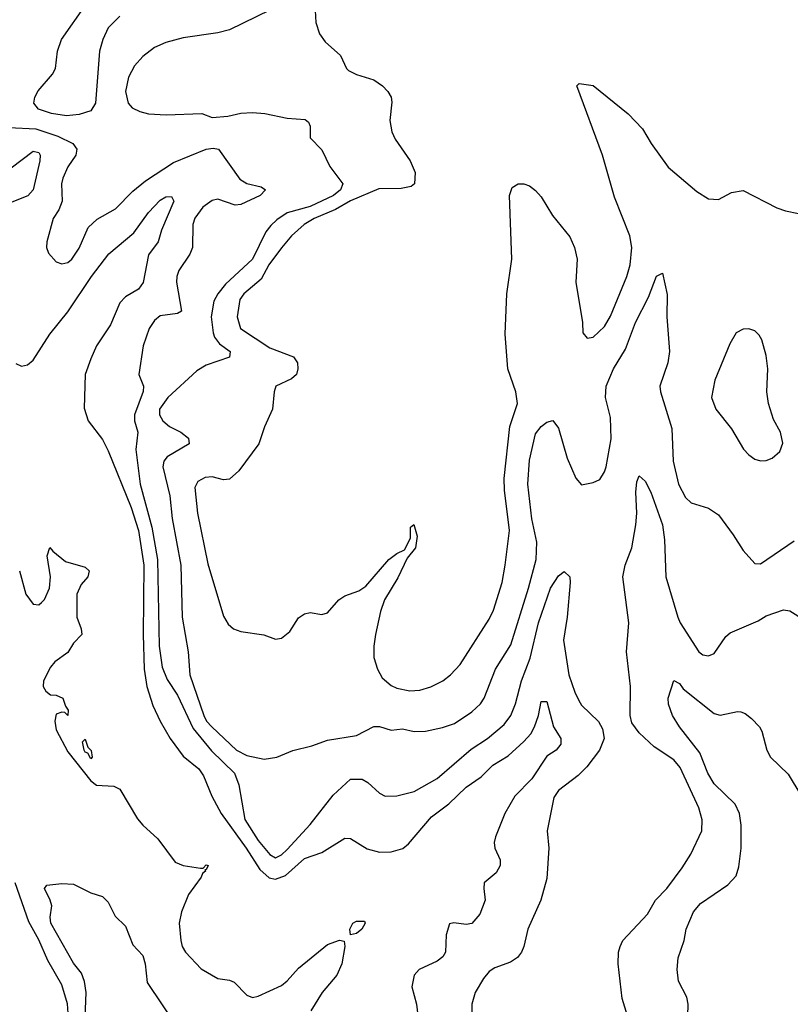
# Model space of a CAD drawing. Header units: inches. Extents: x 1678809 to 1859548, y 384609 to 522868.
# Tile 60 of 256: x 1756023 to 1758693, y 430490 to 433899. Entities that reach past the tile are written whole.
import ezdxf

# ---------------------------------------------------------------- set-up
doc = ezdxf.new("R2010")
doc.units = ezdxf.units.IN
doc.header["$MEASUREMENT"] = 0
doc.layers.add('B7453', color=7, linetype='Continuous')

msp = doc.modelspace()

# ---------------------------------------------------------------- linework, layer by layer
at = {"layer": 'B7453', "color": 5}
for points, elevation in [([(1756370, 433910.9), (1756330.1, 433870), (1756311, 433830), (1756300.5, 433790), (1756286.7, 433610), (1756270, 433583.4), (1756230, 433569.9), (1756185.3, 433565.3), (1756133.3, 433573.3), (1756088.4, 433588.4), (1756072.7, 433610), (1756076.2, 433630), (1756087.4, 433652.6), (1756136.9, 433710), (1756147.7, 433730), (1756154.5, 433790), (1756168.2, 433830), (1756252.8, 433950)], 240), ([(1756890, 433931.4), (1756750, 433863), (1756710, 433853), (1756590, 433836.3), (1756530, 433819.7), (1756490, 433802.6), (1756450, 433771.1), (1756421.2, 433738.8), (1756400.6, 433699.4), (1756389.5, 433650), (1756399, 433610), (1756413.4, 433593.4), (1756440.2, 433580.2), (1756470, 433573.2), (1756531.2, 433568.8), (1756654.3, 433574.3), (1756690, 433559.5), (1756745.1, 433565.1), (1756790, 433575.5), (1756830, 433576.8), (1756873.3, 433573.3), (1756950, 433558), (1757012.8, 433552.8), (1757024.1, 433544.1), (1757030.3, 433530.4), (1757030.4, 433490), (1757070, 433448.4), (1757097.5, 433390), (1757142.6, 433330), (1757135, 433310), (1757111.1, 433290), (1757030, 433252), (1756950.1, 433229.9), (1756913.8, 433206.2), (1756893.6, 433186.4), (1756875.8, 433164.2), (1756829.5, 433070), (1756736.8, 432983.3), (1756710.4, 432950), (1756696.5, 432923.5), (1756686.8, 432870), (1756694.1, 432814.1), (1756698.9, 432798.9), (1756716, 432776), (1756753.2, 432750), (1756750.3, 432730), (1756670, 432702.8), (1756637.2, 432682.8), (1756536.2, 432590), (1756507.6, 432550), (1756508.1, 432530), (1756519.2, 432510), (1756542.2, 432490), (1756582.3, 432470), (1756608.1, 432450), (1756611.2, 432430), (1756535, 432385), (1756522.4, 432370), (1756519.4, 432350), (1756543.7, 432250), (1756552, 432172), (1756581.5, 432010), (1756586.8, 431830), (1756606.7, 431710), (1756612.6, 431630), (1756661.1, 431490), (1756671.2, 431470), (1756688.7, 431450), (1756774.7, 431370), (1756810, 431351.5), (1756870, 431338.9), (1756914.7, 431345.3), (1756970, 431368.1), (1757035.8, 431384.2), (1757090, 431403.7), (1757190, 431420.7), (1757250, 431451.1), (1757270, 431451), (1757310, 431439), (1757350, 431443.2), (1757390, 431434), (1757430, 431435), (1757487.9, 431447.9), (1757530, 431461.4), (1757590, 431501.7), (1757619.8, 431530), (1757632.9, 431550), (1757672.3, 431650), (1757725.5, 431734.5), (1757786.4, 431930), (1757812.4, 432030), (1757814.8, 432090), (1757797.8, 432170), (1757783.9, 432290), (1757790, 432373.4), (1757810, 432464.9), (1757830, 432490.4), (1757850, 432504.9), (1757870.8, 432510.8), (1757890, 432484.7), (1757920.4, 432380.4), (1757950, 432310.7), (1757970, 432287.7), (1758010, 432296.3), (1758033.1, 432306.9), (1758050, 432333.4), (1758055, 432350), (1758072.2, 432447.8), (1758070, 432521.2), (1758053.4, 432590), (1758055.8, 432630), (1758080.7, 432690), (1758122.3, 432757.7), (1758157.1, 432850), (1758202, 432938), (1758230, 433010.8), (1758250, 433021), (1758266.7, 432946.7), (1758265.5, 432870), (1758274.3, 432750), (1758269.5, 432710), (1758241.5, 432630), (1758243.7, 432610), (1758282.9, 432482.9), (1758287.9, 432370), (1758306, 432290), (1758330, 432244.2), (1758350, 432226), (1758410, 432207), (1758444.2, 432184.2), (1758495.6, 432115.6), (1758530, 432060.7), (1758570, 432016), (1758590, 432014.8), (1758706.2, 432093.8)], 260), ([(1757047.5, 433930), (1757049.3, 433889.3), (1757062, 433850), (1757081.6, 433821.6), (1757134.6, 433774.6), (1757155.2, 433730), (1757163.1, 433723.1), (1757190, 433709.2), (1757250.9, 433690.9), (1757280.3, 433670), (1757298.9, 433650), (1757310.2, 433630), (1757312.7, 433612.7), (1757305.6, 433550), (1757312.9, 433510), (1757324.9, 433484.9), (1757376.2, 433410), (1757393.5, 433370), (1757391.9, 433330), (1757379.3, 433320.7), (1757345.7, 433314.3), (1757267.2, 433312.8), (1757170, 433272), (1757118.1, 433241.9), (1757043.3, 433210), (1757009.6, 433190), (1756965.6, 433150), (1756930, 433108.4), (1756887.2, 433050), (1756860, 433000), (1756799.5, 432950), (1756786.7, 432930), (1756777, 432870), (1756789, 432830), (1756890, 432762.8), (1756971.7, 432731.7), (1756985.5, 432710), (1756987.7, 432690), (1756982.8, 432670), (1756964.9, 432655.1), (1756911.3, 432630), (1756904.7, 432610), (1756899.1, 432550), (1756871.4, 432488.6), (1756851.6, 432430), (1756783.1, 432336.9), (1756750, 432308.2), (1756730, 432305.7), (1756690, 432316), (1756665.9, 432314.1), (1756640.6, 432299.4), (1756630, 432279), (1756639.3, 432190), (1756674.8, 432014.8), (1756730, 431833.7), (1756745.4, 431805.4), (1756763.7, 431790), (1756790, 431780.2), (1756869.1, 431769.1), (1756910, 431753.4), (1756930, 431757.3), (1756959.3, 431780.7), (1756990, 431827.3), (1757010, 431841.6), (1757030, 431846), (1757070, 431839), (1757090, 431845.3), (1757129.6, 431890.4), (1757150, 431903.3), (1757198.6, 431921.4), (1757222.4, 431937.6), (1757302.5, 432030), (1757330, 432051), (1757356.8, 432063.2), (1757377, 432103), (1757378, 432142), (1757389, 432151), (1757400.9, 432110), (1757395, 432070), (1757365.8, 432034.2), (1757334.1, 431965.9), (1757287, 431890), (1757273.4, 431850), (1757256.1, 431770), (1757250.1, 431730), (1757250.9, 431690), (1757262.9, 431650), (1757279.8, 431619.8), (1757310, 431593.4), (1757330, 431584.5), (1757374.7, 431574.7), (1757410, 431577.1), (1757448.4, 431588.4), (1757489.7, 431610), (1757516.4, 431630), (1757550, 431666.5), (1757650, 431822.6), (1757665.6, 431854.4), (1757694.9, 431950), (1757705.7, 432010), (1757720.2, 432130), (1757702.8, 432270), (1757702, 432310), (1757721.1, 432490), (1757748.7, 432570), (1757742.7, 432610), (1757714.9, 432690), (1757705.4, 432810), (1757711, 432950), (1757728.5, 433070), (1757720.9, 433290), (1757730, 433318), (1757750, 433330.4), (1757770, 433330.4), (1757790, 433323.1), (1757810, 433307.4), (1757830, 433285.3), (1757870, 433220.8), (1757930, 433147), (1757946.2, 433110), (1757955, 433070), (1757950.2, 432990), (1757973.1, 432850), (1757974.6, 432814.6), (1757990, 432796.3), (1758010, 432799.5), (1758050, 432836.4), (1758070, 432872.7), (1758127.2, 433010), (1758138.1, 433050), (1758144, 433110), (1758137.7, 433150), (1758083.8, 433283.8), (1758042.6, 433430), (1757954, 433670), (1757962, 433678), (1758010, 433670.4), (1758132.1, 433572.1), (1758181.2, 433521.2), (1758211.3, 433470), (1758270, 433388.5), (1758370, 433304), (1758410, 433278.8), (1758444, 433276), (1758490, 433300.7), (1758530, 433307.3), (1758646.8, 433246.8), (1758676.3, 433236.3), (1758811.3, 433208.7)], 280), ([(1755985.8, 433525.8), (1756079.4, 433520.6), (1756155.7, 433495.7), (1756207.7, 433470), (1756221.6, 433450), (1756218.5, 433430), (1756190, 433389.6), (1756173.2, 433350), (1756168.8, 433330), (1756170.3, 433270), (1756159.3, 433240.7), (1756139.5, 433210), (1756117.4, 433130), (1756116, 433110), (1756123.7, 433090), (1756150, 433060.4), (1756170, 433053.7), (1756190, 433058.3), (1756204.7, 433070), (1756230, 433107.2), (1756260.7, 433179.3), (1756292, 433208), (1756355.8, 433244.2), (1756415.6, 433304.4), (1756459.1, 433340.9), (1756556.2, 433403.8), (1756670, 433450.5), (1756693.5, 433453.5), (1756712.6, 433450), (1756786.3, 433346.3), (1756810, 433331.9), (1756859.7, 433319.7), (1756874.6, 433310), (1756856.8, 433290), (1756790, 433259.3), (1756770, 433256.4), (1756710, 433276.7), (1756690, 433273.1), (1756657.8, 433250), (1756630, 433210.9), (1756623.6, 433190), (1756622.6, 433110), (1756613.3, 433086.7), (1756574.8, 433030), (1756567.6, 433010), (1756566.7, 432990), (1756584.4, 432890), (1756570, 432881), (1756510, 432873.5), (1756490, 432856.9), (1756472.4, 432830), (1756451.3, 432770), (1756435.8, 432670), (1756452.2, 432630), (1756451, 432611), (1756421, 432530), (1756421.6, 432510), (1756433.1, 432470), (1756425.5, 432410), (1756441.1, 432290), (1756481.5, 432141.5), (1756500.6, 432030), (1756506.7, 431730), (1756517.2, 431657.2), (1756534.2, 431614.2), (1756570, 431560.2), (1756624.1, 431444.2), (1756687.6, 431367.6), (1756768.1, 431290), (1756782.5, 431250), (1756803.5, 431130), (1756850, 431056.3), (1756890, 431008.2), (1756910, 430996.5), (1756930, 431006.7), (1756950, 431025.1), (1757030, 431112.1), (1757110, 431213.8), (1757170, 431269.1), (1757210, 431268.9), (1757230, 431258), (1757270, 431221.1), (1757290, 431210.3), (1757330, 431211.5), (1757390, 431226.4), (1757470, 431271), (1757587.4, 431372.6), (1757644.5, 431410), (1757701.6, 431458.4), (1757725.5, 431490), (1757741.6, 431530), (1757762, 431610), (1757791.7, 431688.3), (1757821.1, 431810), (1757862.3, 431930), (1757890, 431973.2), (1757910, 431987.8), (1757929.3, 431969.3), (1757931.1, 431950), (1757920.1, 431830), (1757907.7, 431750), (1757926.5, 431630), (1757946.4, 431570), (1757961, 431540.9), (1757970, 431525.7), (1758028.9, 431468.9), (1758043.1, 431443.1), (1758048.5, 431410), (1758032.2, 431370), (1757988.2, 431311.8), (1757958, 431282), (1757890.3, 431230), (1757874, 431206), (1757851.5, 431090), (1757856.9, 431030), (1757850, 430925.2), (1757829.1, 430850), (1757783.9, 430750), (1757770.2, 430690), (1757761.5, 430670), (1757747.8, 430652.2), (1757724.4, 430635.6), (1757670, 430615.9), (1757650, 430603.5), (1757630, 430578.5), (1757601.8, 430530), (1757590.2, 430489.8), (1757590.2, 430430)], 240), ([(1755993.7, 433386.2), (1756070, 433443.2), (1756090, 433439), (1756094.1, 433430), (1756093.6, 433410), (1756070, 433309.8), (1756051.3, 433288.7), (1755990, 433264.4)], 220), ([(1756010, 432708.8), (1756030, 432699), (1756050, 432703.8), (1756070, 432719.8), (1756128.2, 432810), (1756190, 432886.6), (1756272.7, 433010), (1756332.4, 433087.6), (1756419.2, 433160.8), (1756470, 433231.4), (1756510, 433273.8), (1756530, 433285), (1756550, 433287), (1756557.8, 433270), (1756514.3, 433170), (1756502.8, 433130), (1756470, 433084), (1756451.4, 432988.6), (1756434.7, 432965.3), (1756390, 432939.6), (1756370, 432917.8), (1756338.1, 432841.9), (1756290.1, 432770), (1756270, 432724.4), (1756250.1, 432670), (1756246.9, 432553.1), (1756261.2, 432510), (1756310, 432445), (1756330, 432405.4), (1756410, 432209.4), (1756435.5, 432130), (1756454, 432010), (1756450.9, 431770), (1756454.5, 431650), (1756464.5, 431590), (1756484.7, 431524.7), (1756510, 431469.6), (1756545.2, 431410), (1756590, 431348.5), (1756644.6, 431304.6), (1756660.2, 431280.2), (1756688.9, 431210), (1756721.9, 431150), (1756808.4, 431030), (1756855.8, 430955.8), (1756887.7, 430927.7), (1756910, 430923.2), (1756944.3, 430935.7), (1757010, 430995), (1757070, 431014.9), (1757150, 431064.3), (1757170, 431063.2), (1757227.4, 431027.4), (1757270, 431016.1), (1757310, 431017.1), (1757350.9, 431029.1), (1757370, 431045), (1757450, 431138.2), (1757510, 431183.8), (1757570, 431241.6), (1757622.7, 431277.3), (1757662.3, 431317.7), (1757715.9, 431350), (1757770, 431399.3), (1757793.8, 431426.2), (1757806.6, 431450), (1757821.1, 431490), (1757830, 431537.6), (1757850, 431537.8), (1757873.4, 431450), (1757897.8, 431410), (1757898.3, 431390), (1757881.6, 431370), (1757850, 431349.3), (1757797.8, 431270), (1757738.7, 431210), (1757704.2, 431150), (1757671.5, 431070), (1757667.8, 431050), (1757670.1, 431030), (1757687.8, 430990), (1757688.3, 430970), (1757674.7, 430945.3), (1757633, 430910), (1757631, 430890), (1757636.3, 430850), (1757618.1, 430801.9), (1757590, 430768.9), (1757570, 430765.7), (1757527.8, 430772.2), (1757512.1, 430767.9), (1757500.9, 430730), (1757499, 430670), (1757490, 430654), (1757470, 430638.5), (1757408, 430610), (1757390.3, 430590), (1757382.3, 430550), (1757398, 430490), (1757414, 430350)], 220), ([(1758129.8, 430449.8), (1758111.1, 430510), (1758096.9, 430630), (1758098.3, 430670), (1758103.5, 430690), (1758113, 430710), (1758198.1, 430801.8), (1758226.2, 430850), (1758266, 430890), (1758318.2, 430961.8), (1758349, 431010), (1758387.1, 431090), (1758388, 431128), (1758376.8, 431170), (1758312, 431310), (1758290, 431336.5), (1758221.3, 431381.3), (1758169.9, 431429.9), (1758144.4, 431464.4), (1758138, 431490), (1758140.2, 431590), (1758125.5, 431710), (1758133.7, 431810), (1758112.7, 431970), (1758120.9, 432010), (1758144.1, 432070), (1758158.7, 432150), (1758162.1, 432190), (1758157.7, 432262.3), (1758162, 432298), (1758170, 432319.1), (1758190, 432301.3), (1758210, 432262.8), (1758250.1, 432150.1), (1758257.4, 432097.4), (1758261.6, 431970), (1758304, 431830), (1758312, 431810), (1758376.5, 431710), (1758390, 431699.7), (1758410, 431696.5), (1758430, 431704.4), (1758470, 431763.1), (1758484.8, 431775.2), (1758582.3, 431817.7), (1758610, 431834.3), (1758670, 431855.3), (1758692.2, 431852.2), (1758740.9, 431820.9)], 240), ([(1756022.7, 431990), (1756045.1, 431910), (1756070, 431875.5), (1756090, 431872.6), (1756099.1, 431880.9), (1756110, 431891.6), (1756126.7, 431930), (1756130.6, 431970), (1756118.2, 432041.8), (1756128.4, 432071.6), (1756138.4, 432058.4), (1756182.4, 432022.4), (1756250, 432002.7), (1756264.5, 431990), (1756259.2, 431970), (1756236.7, 431943.3), (1756221.3, 431910), (1756222, 431830), (1756237, 431790), (1756238.5, 431770), (1756210, 431739.8), (1756190, 431707.1), (1756145.1, 431674.9), (1756130, 431657.2), (1756106, 431610), (1756105.3, 431590), (1756113.5, 431573.5), (1756130, 431561.1), (1756150, 431559.7), (1756173.4, 431550), (1756182, 431522), (1756191.5, 431508.4), (1756190.5, 431489.5), (1756180.4, 431500.4), (1756170, 431501.6), (1756150, 431494), (1756145.5, 431470), (1756150, 431439.5), (1756190, 431363.8), (1756270, 431263.2), (1756290, 431248.1), (1756350, 431244.9), (1756370, 431234.4), (1756432.2, 431132.2), (1756450.2, 431110.2), (1756502.4, 431062.4), (1756561.9, 430981.9), (1756590, 430970.2), (1756650, 430961.3), (1756658.7, 430961.3), (1756670, 430972.3), (1756676.3, 430970), (1756670, 430955.3), (1756664.7, 430955.3), (1756667.7, 430950), (1756657.1, 430942.9), (1756652.2, 430930), (1756607.9, 430870), (1756583.9, 430810), (1756576.2, 430770), (1756581.5, 430710), (1756586, 430690), (1756598.4, 430670), (1756652.4, 430612.4), (1756710, 430579.5), (1756750, 430573.7), (1756766.1, 430566.1), (1756810, 430521.3), (1756830, 430513.6), (1756850, 430517.7), (1756930, 430555.2), (1756950, 430570.6), (1756990, 430614.6), (1757090, 430696.6), (1757131.6, 430711.6), (1757147.7, 430707.8), (1757150.2, 430690.2), (1757139, 430630), (1757122, 430590), (1757071.6, 430530), (1757032.6, 430467.4)], 180), ([(1758337.8, 430450), (1758339.3, 430490), (1758334.9, 430514.9), (1758306.4, 430570), (1758300.8, 430610), (1758305, 430650), (1758325.5, 430710), (1758332.6, 430750), (1758357.9, 430810), (1758381.7, 430838.3), (1758476.8, 430903.2), (1758505.4, 430934.6), (1758514.7, 430965.3), (1758523.6, 431030), (1758523.2, 431110), (1758517, 431150), (1758502.7, 431182.7), (1758430, 431253.5), (1758407.3, 431290), (1758380.4, 431360.4), (1758308.9, 431450), (1758285.1, 431490), (1758271.8, 431528.2), (1758269.8, 431550), (1758289.7, 431610.3), (1758310, 431600.7), (1758322.2, 431582.2), (1758430, 431496), (1758450, 431490.9), (1758510, 431503.6), (1758522, 431502), (1758536.5, 431496.5), (1758558.7, 431478.7), (1758587, 431450), (1758595.1, 431435.1), (1758612.2, 431370), (1758624.9, 431344.9), (1758686.1, 431286.1), (1758730, 431214)], 220), ([(1756197.7, 430377.7), (1756188.6, 430491.4), (1756170, 430556.5), (1756121.2, 430641.2), (1756090, 430712.9), (1756055.7, 430775.7), (1756007.7, 430910)], 180), ([(1756250, 430443.7), (1756253.4, 430530), (1756248.5, 430568.5), (1756237.8, 430597.8), (1756210, 430631.5), (1756131.8, 430770), (1756128.6, 430791.4), (1756134.5, 430830), (1756129.6, 430850), (1756109.6, 430890.4), (1756118, 430902), (1756170, 430907.7), (1756210, 430906), (1756270, 430876), (1756310, 430862.8), (1756330, 430842.8), (1756354.3, 430794.3), (1756390, 430760.7), (1756415.5, 430695.5), (1756450, 430658.7), (1756457.7, 430630), (1756465, 430565), (1756568.6, 430410)], 160)]:
    msp.add_lwpolyline(points, dxfattribs=dict(at, elevation=elevation))
for points, elevation in [([(1758550, 432828.3), (1758530, 432826.6), (1758506, 432814), (1758483.5, 432776.5), (1758431.5, 432650), (1758420.3, 432590), (1758434.9, 432550), (1758490, 432482.4), (1758531.1, 432411.1), (1758550, 432392), (1758570, 432377.4), (1758590, 432371.7), (1758610, 432372.9), (1758630, 432380.9), (1758656.6, 432403.4), (1758667.4, 432432.6), (1758658.9, 432470), (1758634.6, 432514.6), (1758617.2, 432570), (1758611.8, 432610), (1758615.5, 432690), (1758610, 432736), (1758594.8, 432790), (1758585.8, 432805.8), (1758570, 432821.1)], 280), ([(1756270, 431339.3), (1756259.3, 431359.3), (1756250, 431362.9), (1756246.6, 431370), (1756241.1, 431398.9), (1756250, 431407.7), (1756259.8, 431379.8), (1756271.2, 431368.8), (1756274.7, 431345.3)], 180), ([(1757170, 430729.7), (1757167, 430750), (1757177.4, 430770), (1757190, 430778), (1757217.6, 430777.6), (1757220.2, 430770), (1757209.2, 430750), (1757190, 430734.8)], 180)]:
    msp.add_lwpolyline(points, close=True, dxfattribs=dict(at, elevation=elevation))

doc.saveas('drawing.dxf')
